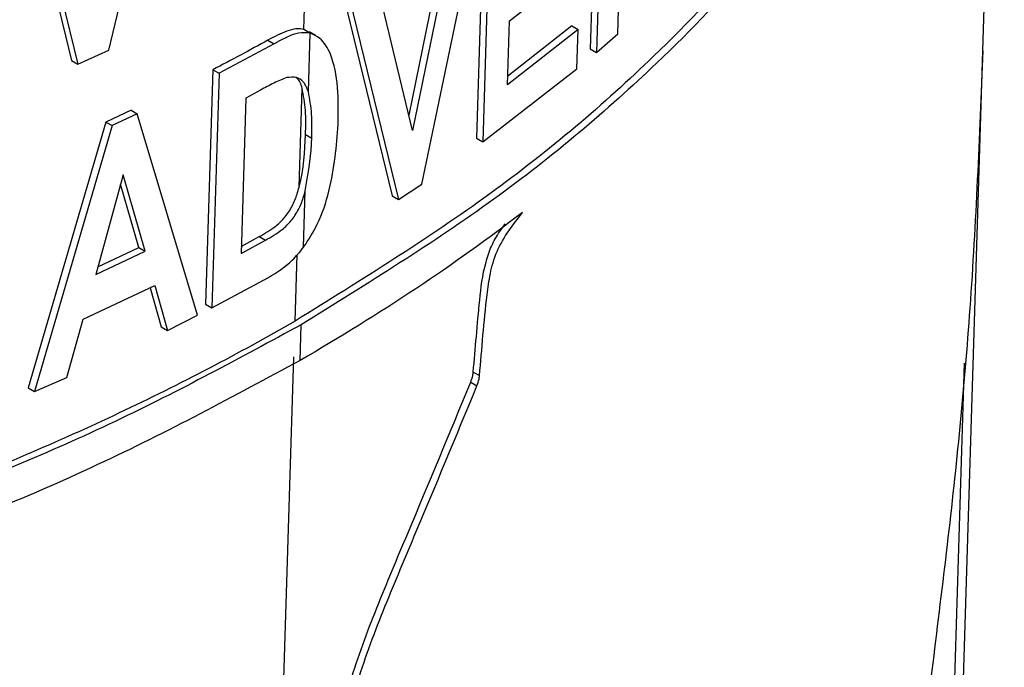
# Model space of a CAD drawing. Header units: millimetres. Extents: x 51 to 2966, y 67 to 3970.
# Tile 79 of 88: x 2518 to 2540, y 2843 to 2858. Entities that reach past the tile are written whole.
import ezdxf

# ---------------------------------------------------------------- set-up
doc = ezdxf.new("R2010")
doc.units = ezdxf.units.MM

msp = doc.modelspace()

# ---------------------------------------------------------------- linework, layer by layer
at = {"color": 7, "linetype": 'Continuous', "lineweight": 25}
for p, q in [((2539.887, 2857.042), (2540.088, 2863.593)), ((2519.928, 2857.048), (2521.354, 2863.002)), ((2531.083, 2862.44), (2530.918, 2857.083)), ((2531.228, 2862.357), (2531.063, 2857)), ((2517.905, 2861.594), (2519.079, 2856.812)), ((2518.049, 2861.511), (2519.222, 2856.729)), ((2528.489, 2860.398), (2528.324, 2855.041)), ((2528.632, 2860.316), (2528.467, 2854.958)), ((2527.072, 2853.989), (2528.358, 2860.119)), ((2527.639, 2859.797), (2526.776, 2855.57)), ((2527.781, 2859.715), (2526.862, 2855.214)), ((2531.551, 2857.426), (2531.62, 2859.652)), ((2529.079, 2857.721), (2530.535, 2858.862)), ((2526.862, 2855.214), (2526.051, 2858.58)), ((2525.29, 2858.28), (2526.401, 2853.722)), ((2525.432, 2858.198), (2526.543, 2853.641)), ((2529.034, 2856.26), (2529.079, 2857.721)), ((2530.498, 2857.609), (2529.04, 2856.459)), ((2530.498, 2857.609), (2530.642, 2857.526)), ((2524.499, 2857.457), (2524.385, 2857.521)), ((2524.485, 2856.101), (2524.526, 2857.439)), ((2524.648, 2857.387), (2524.506, 2857.469)), ((2530.642, 2857.526), (2529.034, 2856.26)), ((2530.614, 2856.622), (2530.642, 2857.526)), ((2531.063, 2857), (2531.551, 2857.426)), ((2523.703, 2857.198), (2522.445, 2856.524)), ((2523.562, 2857.28), (2523.703, 2857.198)), ((2519.222, 2856.729), (2519.928, 2857.048)), ((2530.918, 2857.083), (2531.063, 2857)), ((2539.286, 2837.555), (2539.885, 2857.036)), ((2519.079, 2856.812), (2519.222, 2856.729)), ((2522.303, 2856.606), (2522.139, 2851.248)), ((2522.445, 2856.524), (2522.28, 2851.167)), ((2522.303, 2856.606), (2522.445, 2856.524)), ((2528.467, 2854.958), (2530.614, 2856.622)), ((2523.396, 2856.141), (2523.058, 2855.958)), ((2524.274, 2853.925), (2524.343, 2856.182)), ((2523.058, 2855.958), (2522.949, 2852.409)), ((2520.438, 2855.68), (2519.862, 2855.411)), ((2520.58, 2855.598), (2520.005, 2855.329)), ((2520.438, 2855.68), (2520.58, 2855.598)), ((2521.956, 2851), (2520.58, 2855.598)), ((2519.862, 2855.411), (2518.088, 2849.339)), ((2519.862, 2855.411), (2520.005, 2855.329)), ((2520.005, 2855.329), (2518.231, 2849.256)), ((2524.421, 2855.122), (2524.562, 2855.04)), ((2528.324, 2855.041), (2528.467, 2854.958)), ((2520.257, 2854.202), (2519.629, 2851.932)), ((2520.756, 2852.46), (2520.257, 2854.202)), ((2520.613, 2852.542), (2520.198, 2853.991)), ((2524.376, 2852.55), (2524.415, 2853.843)), ((2526.543, 2853.641), (2527.072, 2853.989)), ((2526.401, 2853.722), (2526.543, 2853.641)), ((2522.949, 2852.409), (2523.506, 2852.712)), ((2522.954, 2852.571), (2523.365, 2852.794)), ((2523.365, 2852.794), (2523.506, 2852.712)), ((2519.629, 2851.932), (2520.756, 2852.46)), ((2519.676, 2852.103), (2520.613, 2852.542)), ((2520.613, 2852.542), (2520.756, 2852.46)), ((2522.28, 2851.167), (2523.574, 2851.861)), ((2519.344, 2850.911), (2520.979, 2851.677)), ((2520.874, 2851.628), (2521.126, 2850.735)), ((2520.979, 2851.677), (2521.268, 2850.653)), ((2522.139, 2851.248), (2522.28, 2851.167)), ((2518.968, 2849.577), (2519.344, 2850.911)), ((2521.268, 2850.653), (2521.956, 2851)), ((2521.126, 2850.735), (2521.268, 2850.653)), ((2524.296, 2849.967), (2524.321, 2850.782)), ((2523.691, 2834.987), (2524.155, 2850.049)), ((2539.09, 2837.668), (2539.467, 2849.905)), ((2518.231, 2849.256), (2518.968, 2849.577)), ((2528.25, 2849.701), (2528.393, 2849.619)), ((2518.088, 2849.339), (2518.231, 2849.256)), ((2528.192, 2849.47), (2528.334, 2849.388))]:
    msp.add_line(p, q, dxfattribs=at)
at = {"color": 8, "linetype": 'Continuous', "lineweight": 25}
for p, q in [((2524.385, 2857.521), (2524.442, 2859.377)), ((2524.18, 2850.864), (2524.226, 2852.38))]:
    msp.add_line(p, q, dxfattribs=at)
at = {"color": 7, "linetype": 'Continuous', "lineweight": 25}
for points, knots in [([(2540.374, 2873.222), (2540.32, 2872.122), (2540.213, 2869.911), (2539.354, 2866.854), (2538.135, 2864.076), (2536.633, 2861.563), (2534.751, 2859.108), (2532.191, 2856.424), (2528.828, 2853.573), (2525.831, 2851.717), (2524.321, 2850.782)], [0, 0, 0, 0, 0.132401, 0.266264, 0.371848, 0.477431, 0.586078, 0.694727, 0.846257, 1, 1, 1, 1]), ([(2539.949, 2870.551), (2539.937, 2870.386), (2539.848, 2869.114), (2539.176, 2866.993), (2538.006, 2864.22), (2536.518, 2861.714), (2534.661, 2859.264), (2532.111, 2856.568), (2528.737, 2853.689), (2525.706, 2851.81), (2524.18, 2850.864)], [0, 0, 0, 0, 0.022366, 0.172393, 0.290729, 0.409063, 0.530833, 0.652605, 0.825004, 1, 1, 1, 1]), ([(2524.385, 2857.521), (2524.328, 2857.537), (2524.268, 2857.543), (2524.136, 2857.528), (2524.066, 2857.509), (2523.924, 2857.458), (2523.853, 2857.428), (2523.708, 2857.359), (2523.635, 2857.32), (2523.562, 2857.28)], [0, 0, 0, 0, 0.25, 0.25, 0.5, 0.5, 0.75, 0.75, 1, 1, 1, 1]), ([(2524.526, 2857.439), (2524.44, 2857.447), (2524.211, 2857.467), (2523.911, 2857.311), (2523.722, 2857.209), (2523.703, 2857.198)], [0, 0, 0, 0, 0.353543, 0.933599, 1, 1, 1, 1]), ([(2525.167, 2855.357), (2525.17, 2855.644), (2525.176, 2856.227), (2525.043, 2856.906), (2524.805, 2857.313), (2524.602, 2857.405), (2524.526, 2857.439)], [0, 0, 0, 0, 0.32033, 0.649602, 0.86812, 1, 1, 1, 1]), ([(2539.885, 2857.036), (2539.805, 2855.075), (2539.652, 2851.299), (2539.191, 2846.66), (2538.733, 2843.032), (2538.526, 2841.235), (2538.421, 2840.328)], [0, 0, 0, 0, 0.350005, 0.673897, 0.835332, 1, 1, 1, 1]), ([(2523.993, 2856.424), (2523.945, 2856.407), (2523.847, 2856.374), (2523.648, 2856.275), (2523.497, 2856.194), (2523.396, 2856.141)], [0, 0, 0, 0, 0.250752, 0.501119, 1, 1, 1, 1]), ([(2524.485, 2856.101), (2524.452, 2856.184), (2524.392, 2856.332), (2524.219, 2856.451), (2524.069, 2856.433), (2523.993, 2856.424)], [0, 0, 0, 0, 0.380778, 0.684543, 1, 1, 1, 1]), ([(2524.343, 2856.182), (2524.316, 2856.273), (2524.284, 2856.377), (2524.207, 2856.422), (2524.198, 2856.428)], [0, 0, 0, 0, 0.875671, 1, 1, 1, 1]), ([(2524.421, 2855.122), (2524.426, 2855.31), (2524.437, 2855.689), (2524.375, 2856.017), (2524.343, 2856.182)], [0, 0, 0, 0, 0.49607, 1, 1, 1, 1]), ([(2524.562, 2855.04), (2524.567, 2855.228), (2524.578, 2855.607), (2524.516, 2855.935), (2524.485, 2856.101)], [0, 0, 0, 0, 0.4960712, 1, 1, 1, 1]), ([(2524.376, 2852.55), (2524.487, 2852.723), (2524.75, 2853.133), (2525.066, 2854.134), (2525.126, 2854.861), (2525.167, 2855.357)], [0, 0, 0, 0, 0.188345, 0.44637, 1, 1, 1, 1]), ([(2524.415, 2853.843), (2524.477, 2854.201), (2524.548, 2854.611), (2524.561, 2854.992), (2524.562, 2855.04)], [0, 0, 0, 0, 0.872727, 1, 1, 1, 1]), ([(2523.365, 2852.794), (2523.493, 2852.867), (2523.695, 2852.981), (2523.957, 2853.231), (2524.125, 2853.489), (2524.221, 2853.728), (2524.26, 2853.871), (2524.274, 2853.925)], [0, 0, 0, 0, 0.328825, 0.514333, 0.700412, 0.887626, 1, 1, 1, 1]), ([(2523.506, 2852.712), (2523.635, 2852.785), (2523.836, 2852.899), (2524.098, 2853.149), (2524.266, 2853.407), (2524.363, 2853.646), (2524.401, 2853.789), (2524.415, 2853.843)], [0, 0, 0, 0, 0.328824, 0.514331, 0.700411, 0.887626, 1, 1, 1, 1]), ([(2528.393, 2849.619), (2528.42, 2849.926), (2528.445, 2850.233), (2528.499, 2850.847), (2528.526, 2851.154), (2528.584, 2851.625), (2528.607, 2851.784), (2528.674, 2852.112), (2528.72, 2852.284), (2528.866, 2852.624), (2528.963, 2852.782), (2529.165, 2853.074), (2529.269, 2853.21), (2529.374, 2853.346)], [0, 0, 0, 0, 0.25, 0.25, 0.5, 0.5, 0.625, 0.625, 0.75, 0.75, 0.875, 0.875, 1, 1, 1, 1]), ([(2528.25, 2849.701), (2528.296, 2850.243), (2528.366, 2851.062), (2528.469, 2852.019), (2528.654, 2852.574), (2528.821, 2852.874), (2528.937, 2853.027), (2528.98, 2853.084)], [0, 0, 0, 0, 0.494177, 0.746456, 0.844156, 0.942237, 1, 1, 1, 1]), ([(2523.574, 2851.861), (2523.761, 2851.974), (2524.047, 2852.148), (2524.291, 2852.446), (2524.376, 2852.55)], [0, 0, 0, 0, 0.652353, 1, 1, 1, 1]), ([(2524.18, 2850.864), (2522.898, 2850.124), (2521.56, 2849.425), (2518.771, 2848.107), (2517.321, 2847.488), (2515.061, 2846.619), (2514.294, 2846.341), (2512.746, 2845.808), (2511.963, 2845.554), (2509.589, 2844.827), (2507.971, 2844.388), (2504.666, 2843.604), (2502.978, 2843.259), (2500.394, 2842.811), (2499.524, 2842.674), (2497.766, 2842.423), (2496.883, 2842.311), (2494.227, 2842.012), (2492.446, 2841.865), (2488.863, 2841.671), (2487.062, 2841.625), (2485.25, 2841.631)], [0, 0, 0, 0, 0.125, 0.125, 0.25, 0.25, 0.3125, 0.3125, 0.375, 0.375, 0.5, 0.5, 0.625, 0.625, 0.6875, 0.6875, 0.75, 0.75, 0.875, 0.875, 1, 1, 1, 1]), ([(2524.321, 2850.782), (2522.933, 2850.028), (2520.143, 2848.512), (2515.786, 2846.706), (2511.515, 2845.245), (2507.371, 2844.086), (2503.031, 2843.124), (2497.93, 2842.277), (2492.057, 2841.641), (2487.663, 2841.557), (2485.451, 2841.515)], [0, 0, 0, 0, 0.132403, 0.266269, 0.37184, 0.477411, 0.586047, 0.694686, 0.846236, 1, 1, 1, 1]), ([(2524.296, 2849.967), (2522.782, 2849.149), (2519.735, 2847.501), (2514.495, 2845.402), (2508.781, 2843.577), (2504.632, 2842.702), (2502.543, 2842.261)], [0, 0, 0, 0, 0.2414258, 0.4860236, 0.7411362, 1, 1, 1, 1]), ([(2528.192, 2849.47), (2528.21, 2849.522), (2528.239, 2849.602), (2528.247, 2849.676), (2528.25, 2849.701)], [0, 0, 0, 0, 0.649228, 1, 1, 1, 1]), ([(2528.334, 2849.388), (2528.353, 2849.44), (2528.381, 2849.52), (2528.39, 2849.593), (2528.393, 2849.619)], [0, 0, 0, 0, 0.649229, 1, 1, 1, 1]), ([(2525.227, 2838.131), (2525.1, 2838.858), (2524.87, 2840.175), (2525.328, 2842.424), (2526.037, 2844.321), (2527.002, 2846.595), (2527.715, 2848.317), (2528.192, 2849.47)], [0, 0, 0, 0, 0.2367337, 0.4286879, 0.5703564, 0.7124779, 1, 1, 1, 1]), ([(2525.369, 2838.049), (2525.242, 2838.776), (2525.012, 2840.093), (2525.469, 2842.343), (2526.178, 2844.24), (2527.144, 2846.513), (2527.857, 2848.235), (2528.334, 2849.388)], [0, 0, 0, 0, 0.236734, 0.428691, 0.57036, 0.712481, 1, 1, 1, 1])]:
    msp.add_open_spline(points, degree=3, knots=knots, dxfattribs=at)
for points in [[(2523.562, 2857.28), (2523.148, 2857.051), (2522.729, 2856.827), (2522.303, 2856.606)], [(2524.274, 2853.925), (2524.383, 2854.35), (2524.406, 2854.738), (2524.421, 2855.122)], [(2529.374, 2853.346), (2527.819, 2852.151), (2526.127, 2851.024), (2524.296, 2849.967)]]:
    msp.add_open_spline(points, degree=3, dxfattribs=at)

doc.saveas('drawing.dxf')
